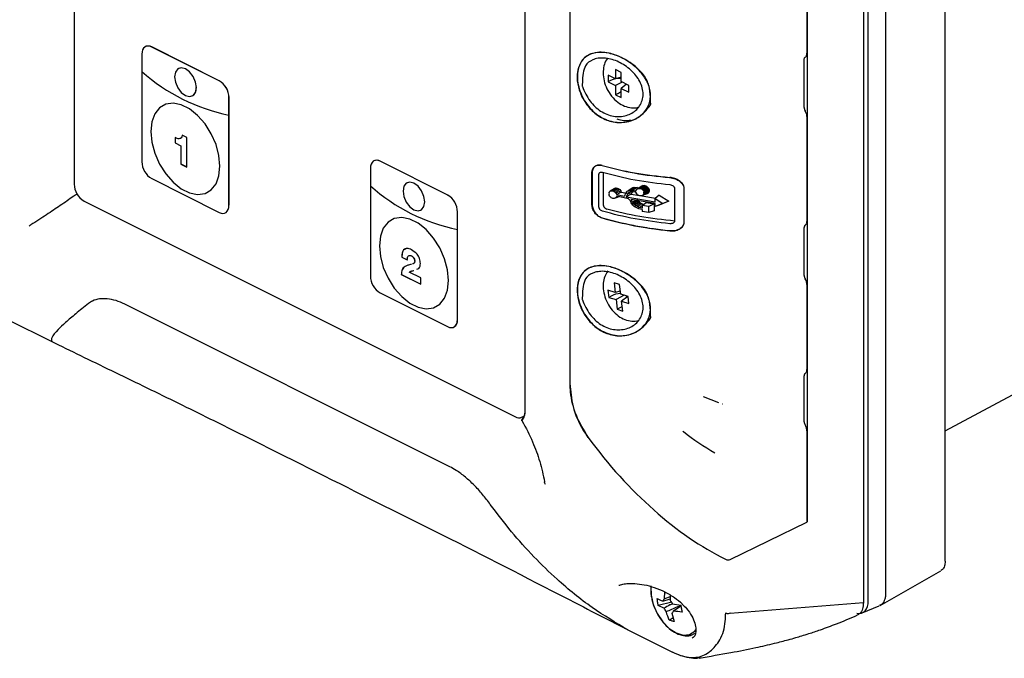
# Model space of a CAD drawing. Header units: millimetres. Extents: x 0 to 1680, y 0 to 1188.
# Tile 31 of 40: x 995 to 1123, y 669 to 752. Entities that reach past the tile are written whole.
import ezdxf

# ---------------------------------------------------------------- set-up
doc = ezdxf.new("R2010")
doc.units = ezdxf.units.MM
doc.header["$LTSCALE"] = 4

msp = doc.modelspace()

# ---------------------------------------------------------------- linework, layer by layer
at = {"color": 7, "linetype": 'Continuous', "lineweight": 25}
for p, q in [((1115.77, 681.29), (1115.77, 801.3)), ((1108.02, 797.07), (1108.02, 677.06)), ((1105.15, 795.44), (1105.15, 675.91)), ((1105.78, 676.15), (1105.78, 795.92)), ((1002.56, 783.71), (1002.56, 730.27)), ((1097.83, 778.15), (1097.83, 686.38)), ((1061.13, 769.49), (1061.13, 700.68)), ((1097.8, 758.29), (1097.8, 747.28)), ((1066.99, 757.12), (1066.99, 704.38)), ((1011.83, 748.15), (1011.82, 748.15)), ((1021.4, 743.71), (1012.63, 748.1)), ((1021.4, 743.71), (1012.63, 748.09)), ((1011.36, 747.17), (1011.36, 744.9)), ((1069.2, 746.92), (1069.2, 746.91)), ((1097.45, 740.22), (1097.45, 746.46)), ((1016.12, 745.31), (1016.12, 745.31)), ((1073.65, 744.79), (1072.93, 745.15)), ((1072.93, 745.15), (1072.93, 743.96)), ((1011.35, 744.9), (1011.35, 733.18)), ((1011.35, 744.9), (1011.36, 744.9)), ((1072.93, 743.96), (1071.96, 744.44)), ((1071.96, 744.44), (1071.96, 743.56)), ((1072.28, 743.73), (1071.96, 743.56)), ((1073.65, 744.16), (1072.93, 743.96)), ((1073.65, 743.6), (1073.65, 744.79)), ((1071.96, 743.56), (1072.93, 743.08)), ((1073.8, 743.52), (1072.93, 743.08)), ((1072.93, 743.08), (1072.93, 741.88)), ((1074.63, 743.11), (1073.65, 743.6)), ((1074.35, 743.25), (1073.65, 742.72)), ((1073.65, 742.72), (1074.63, 742.23)), ((1073.65, 741.52), (1073.65, 742.72)), ((1074.63, 742.23), (1074.63, 743.11)), ((1017.91, 741.73), (1017.91, 741.73)), ((1022.67, 739.25), (1022.67, 741.52)), ((1022.68, 727.53), (1022.68, 741.52)), ((1073.26, 742.05), (1072.93, 741.88)), ((1072.93, 741.88), (1073.65, 741.52)), ((1022.67, 727.53), (1022.67, 739.25)), ((1022.67, 739.25), (1022.67, 739.25)), ((1075.04, 738.55), (1075.7, 738.79)), ((1097.8, 739.05), (1097.8, 725.44)), ((1015.67, 736.33), (1015.67, 735.63)), ((1015.67, 736.32), (1015.67, 735.62)), ((1017.21, 736.32), (1016.59, 736.63)), ((1017.21, 732.5), (1017.21, 736.32)), ((1015.67, 735.63), (1016.43, 735.25)), ((1015.67, 735.63), (1015.67, 735.62)), ((1015.67, 735.62), (1016.42, 735.25)), ((1016.42, 735.25), (1016.42, 732.89)), ((1016.43, 735.25), (1016.42, 735.25)), ((1016.43, 735.25), (1016.43, 732.9)), ((1016.43, 732.9), (1016.42, 732.89)), ((1016.42, 732.89), (1017.21, 732.5)), ((1016.43, 732.9), (1017.21, 732.51)), ((1041.05, 732.32), (1041.05, 730.05)), ((1041.53, 733.3), (1041.52, 733.3)), ((1051.1, 728.86), (1042.33, 733.25)), ((1051.1, 728.86), (1042.33, 733.25)), ((1012.63, 730.99), (1021.4, 726.61)), ((1069.86, 727.57), (1069.86, 731.78)), ((1069.89, 731.79), (1069.89, 727.59)), ((1070.76, 727.31), (1070.76, 731.53)), ((1071.32, 731.79), (1071.32, 727.6)), ((1041.05, 730.05), (1041.05, 718.34)), ((1041.05, 730.05), (1041.05, 730.05)), ((1045.82, 730.46), (1045.82, 730.46)), ((1072.73, 729.68), (1072.21, 729.35)), ((1072.81, 729.72), (1072.29, 729.39)), ((1072.91, 729.75), (1072.37, 729.41)), ((1073.01, 729.76), (1072.47, 729.41)), ((1073.13, 729.74), (1072.57, 729.4)), ((1073.31, 729.67), (1072.72, 729.34)), ((1072.73, 729.68), (1072.81, 729.72)), ((1072.81, 729.72), (1072.91, 729.75)), ((1072.91, 729.75), (1073.01, 729.76)), ((1073.01, 729.76), (1073.13, 729.74)), ((1073.13, 729.74), (1073.31, 729.67)), ((1073.31, 729.67), (1073.46, 729.56)), ((1075.1, 729.77), (1074.56, 729.42)), ((1075.26, 729.82), (1074.71, 729.47)), ((1075.47, 729.84), (1074.91, 729.49)), ((1075.1, 729.77), (1075.26, 729.82)), ((1075.76, 729.83), (1075.18, 729.47)), ((1075.26, 729.82), (1075.47, 729.84)), ((1075.47, 729.84), (1075.76, 729.83)), ((1075.58, 729.42), (1075.68, 729.59)), ((1075.68, 729.59), (1075.79, 729.68)), ((1075.76, 729.83), (1076.12, 729.78)), ((1076.33, 730.03), (1075.79, 729.68)), ((1075.79, 729.68), (1075.93, 729.72)), ((1076.5, 730.08), (1075.93, 729.72)), ((1075.93, 729.72), (1076.1, 729.72)), ((1076.7, 730.08), (1076.1, 729.72)), ((1076.1, 729.72), (1076.2, 729.69)), ((1076.82, 730.05), (1076.2, 729.69)), ((1076.2, 729.69), (1076.3, 729.65)), ((1076.93, 730), (1076.3, 729.65)), ((1076.3, 729.65), (1076.39, 729.59)), ((1076.33, 730.03), (1076.5, 730.08)), ((1077.04, 729.93), (1076.39, 729.59)), ((1076.39, 729.59), (1076.47, 729.52)), ((1077.13, 729.85), (1076.47, 729.52)), ((1076.5, 730.08), (1076.7, 730.08)), ((1077.2, 729.76), (1076.53, 729.44)), ((1077.26, 729.66), (1076.58, 729.35)), ((1076.7, 730.08), (1076.82, 730.05)), ((1076.82, 730.05), (1076.93, 730)), ((1076.93, 730), (1077.04, 729.93)), ((1077.04, 729.93), (1077.13, 729.85)), ((1077.13, 729.85), (1077.2, 729.76)), ((1077.2, 729.76), (1077.26, 729.66)), ((1077.26, 729.66), (1077.29, 729.55)), ((1080.6, 729.72), (1080.6, 725.52)), ((1081.81, 729.7), (1081.81, 725.33)), ((1002.95, 728.96), (1002.6, 728.78)), ((1072.08, 729.13), (1072.07, 729.03)), ((1072.07, 729.03), (1072.08, 728.93)), ((1072.08, 729.13), (1072.11, 729.22)), ((1072.11, 728.83), (1072.08, 728.93)), ((1072.11, 729.22), (1072.15, 729.29)), ((1072.15, 728.73), (1072.11, 728.83)), ((1072.15, 729.29), (1072.21, 729.35)), ((1072.21, 728.64), (1072.15, 728.73)), ((1072.21, 729.35), (1072.29, 729.39)), ((1072.29, 728.56), (1072.21, 728.64)), ((1072.29, 729.39), (1072.37, 729.41)), ((1072.37, 728.5), (1072.29, 728.56)), ((1072.37, 729.41), (1072.47, 729.41)), ((1072.47, 728.45), (1072.37, 728.5)), ((1072.47, 729.41), (1072.57, 729.4)), ((1072.57, 728.41), (1072.47, 728.45)), ((1072.57, 729.4), (1072.72, 729.34)), ((1072.73, 728.4), (1072.57, 728.41)), ((1072.72, 729.34), (1072.86, 729.24)), ((1072.88, 728.44), (1072.73, 728.4)), ((1073.46, 729.56), (1072.86, 729.24)), ((1072.86, 729.24), (1072.97, 729.11)), ((1073.48, 728.66), (1072.88, 728.44)), ((1072.99, 728.52), (1072.88, 728.44)), ((1073.59, 729.41), (1072.97, 729.11)), ((1072.97, 729.11), (1073.07, 728.92)), ((1073.08, 728.69), (1072.99, 728.52)), ((1073.3, 728.64), (1072.99, 728.52)), ((1073.67, 729.25), (1073.07, 728.92)), ((1073.07, 728.92), (1074.06, 728.69)), ((1074.62, 728.35), (1073.08, 728.69)), ((1073.46, 729.56), (1073.59, 729.41)), ((1073.59, 729.41), (1073.67, 729.25)), ((1073.67, 729.25), (1074.38, 729.09)), ((1074.06, 728.69), (1074.17, 728.86)), ((1074.17, 728.86), (1074.23, 729)), ((1074.23, 729), (1074.3, 729.14)), ((1074.97, 728.96), (1074.29, 728.64)), ((1074.42, 728.89), (1074.29, 728.64)), ((1074.29, 728.64), (1078.07, 727.98)), ((1074.3, 729.14), (1074.37, 729.26)), ((1074.37, 729.26), (1074.45, 729.35)), ((1074.47, 728.99), (1074.42, 728.89)), ((1074.45, 729.35), (1074.56, 729.42)), ((1074.81, 729.12), (1074.47, 728.99)), ((1074.52, 729.08), (1074.47, 728.99)), ((1075.16, 729.33), (1074.52, 729.08)), ((1074.6, 729.16), (1074.52, 729.08)), ((1074.56, 729.42), (1074.71, 729.47)), ((1074.88, 729.27), (1074.6, 729.16)), ((1074.7, 729.23), (1074.6, 729.16)), ((1074.71, 728.28), (1074.62, 728.35)), ((1074.84, 729.27), (1074.7, 729.23)), ((1074.71, 729.47), (1074.91, 729.49)), ((1075.02, 729.28), (1074.84, 729.27)), ((1074.91, 729.49), (1075.18, 729.47)), ((1075.06, 729.14), (1074.97, 728.96)), ((1074.97, 728.96), (1076.03, 728.79)), ((1075.25, 729.27), (1075.02, 729.28)), ((1075.11, 729.24), (1075.06, 729.14)), ((1075.18, 729.47), (1075.58, 729.42)), ((1075.58, 729.22), (1075.25, 729.27)), ((1075.68, 729.02), (1075.58, 729.22)), ((1075.79, 728.89), (1075.68, 729.02)), ((1075.94, 728.8), (1075.79, 728.89)), ((1076.1, 728.75), (1075.94, 728.8)), ((1076.2, 728.74), (1076.1, 728.75)), ((1076.3, 728.75), (1076.2, 728.74)), ((1076.39, 728.78), (1076.3, 728.75)), ((1076.35, 728.74), (1078.13, 728.45)), ((1077.04, 729.02), (1076.39, 728.78)), ((1076.47, 728.83), (1076.39, 728.78)), ((1076.47, 729.52), (1076.53, 729.44)), ((1077.13, 729.07), (1076.47, 728.83)), ((1076.53, 728.89), (1076.47, 728.83)), ((1076.53, 729.44), (1076.58, 729.35)), ((1077.2, 729.14), (1076.53, 728.89)), ((1076.58, 728.96), (1076.53, 728.89)), ((1076.58, 729.35), (1076.61, 729.25)), ((1077.26, 729.23), (1076.58, 728.96)), ((1076.61, 729.05), (1076.58, 728.96)), ((1076.61, 729.25), (1077.29, 729.55)), ((1077.29, 729.32), (1076.61, 729.05)), ((1076.62, 729.15), (1076.61, 729.25)), ((1076.61, 729.05), (1076.62, 729.15)), ((1076.62, 729.15), (1077.31, 729.43)), ((1077.13, 729.07), (1077.04, 729.02)), ((1077.2, 729.14), (1077.13, 729.07)), ((1077.26, 729.23), (1077.2, 729.14)), ((1077.29, 729.32), (1077.26, 729.23)), ((1077.29, 729.55), (1077.31, 729.43)), ((1077.31, 729.43), (1077.29, 729.32)), ((1078.6, 728.83), (1078.06, 728.39)), ((1078.07, 727.98), (1078.06, 728.39)), ((1078.06, 728.39), (1079.05, 727.77)), ((1078.6, 728.83), (1079.85, 728.07)), ((1003.83, 728.08), (1059.9, 700.04)), ((1074.78, 728.19), (1074.71, 728.28)), ((1074.84, 728.1), (1074.78, 728.19)), ((1074.89, 728), (1074.84, 728.1)), ((1074.97, 727.85), (1074.89, 728)), ((1078.07, 727.77), (1074.95, 728.28)), ((1075.07, 728.05), (1074.95, 728.28)), ((1075.05, 727.71), (1074.97, 727.85)), ((1075.16, 727.56), (1075.05, 727.71)), ((1075.12, 727.94), (1075.07, 728.05)), ((1075.78, 728.25), (1075.12, 727.94)), ((1075.2, 727.82), (1075.12, 727.94)), ((1075.29, 727.42), (1075.16, 727.56)), ((1075.85, 728.13), (1075.2, 727.82)), ((1075.29, 727.69), (1075.2, 727.82)), ((1075.93, 728.01), (1075.29, 727.69)), ((1075.41, 727.57), (1075.29, 727.69)), ((1075.46, 727.29), (1075.29, 727.42)), ((1076.04, 727.9), (1075.41, 727.57)), ((1075.56, 727.45), (1075.41, 727.57)), ((1075.67, 727.18), (1075.46, 727.29)), ((1076.19, 727.79), (1075.56, 727.45)), ((1075.76, 727.35), (1075.56, 727.45)), ((1075.95, 727.07), (1075.67, 727.18)), ((1076.37, 727.7), (1075.76, 727.35)), ((1075.99, 727.26), (1075.76, 727.35)), ((1075.85, 728.13), (1075.93, 728.01)), ((1075.93, 728.01), (1076.04, 727.9)), ((1076.37, 726.97), (1075.95, 727.07)), ((1076.37, 727.47), (1075.99, 727.26)), ((1076.37, 727.17), (1075.99, 727.26)), ((1076.04, 727.9), (1076.19, 727.79)), ((1076.19, 727.79), (1076.37, 727.7)), ((1076.37, 727.5), (1076.89, 727.87)), ((1076.37, 727.7), (1076.6, 727.61)), ((1076.37, 727.5), (1076.37, 727.17)), ((1077.23, 727.36), (1076.37, 727.5)), ((1076.89, 727.87), (1077.93, 727.72)), ((1077.93, 727.72), (1077.23, 727.36)), ((1077.23, 726.57), (1077.23, 727.36)), ((1077.93, 727.72), (1077.93, 726.79)), ((1079.05, 727.77), (1078.07, 727.37)), ((1078.07, 727.37), (1078.07, 727.77)), ((1078.61, 727.56), (1078.07, 727.37)), ((1079.85, 728.07), (1078.61, 727.56)), ((1079.85, 728.07), (1079.05, 727.77)), ((1022.2, 726.55), (1022.21, 726.56)), ((1047.6, 726.88), (1047.61, 726.88)), ((1052.37, 712.68), (1052.37, 726.67)), ((1052.37, 724.4), (1052.37, 726.67)), ((1076.37, 726.97), (1076.37, 726.7)), ((1077.23, 726.57), (1076.37, 726.7)), ((1077.93, 726.79), (1077.23, 726.57)), ((1115.77, 698.22), (1169.64, 726.98)), ((1097.45, 718.39), (1097.45, 724.62)), ((1052.37, 724.4), (1052.37, 724.4)), ((1052.37, 712.68), (1052.37, 724.4)), ((1045.15, 720.8), (1045.85, 720.45)), ((1045.15, 720.8), (1045.86, 720.45)), ((1045.15, 720.8), (1045.15, 720.8)), ((1046.4, 720.95), (1046.39, 720.95)), ((1045.56, 719.59), (1045.55, 719.59)), ((1046.82, 720.27), (1046.81, 720.26)), ((1045.07, 718.55), (1047.59, 717.29)), ((1045.08, 718.55), (1045.07, 718.55)), ((1045.08, 718.55), (1047.59, 717.29)), ((1047.59, 718.09), (1046.09, 718.84)), ((1047.59, 717.29), (1047.59, 718.09)), ((1069.2, 719.21), (1069.2, 719.2)), ((1073.44, 717.24), (1072.73, 717.45)), ((1072.73, 717.45), (1072.88, 716.19)), ((1073.59, 715.98), (1073.44, 717.24)), ((1097.8, 717.22), (1097.8, 706.2)), ((1042.33, 716.14), (1051.09, 711.76)), ((1072.88, 716.19), (1071.92, 716.49)), ((1071.92, 716.49), (1072.03, 715.56)), ((1072.35, 715.74), (1072.03, 715.56)), ((1072.03, 715.56), (1073, 715.27)), ((1073.54, 716.39), (1072.88, 716.19)), ((1074.03, 715.84), (1073, 715.27)), ((1074.55, 715.69), (1073.59, 715.98)), ((1074.54, 715.69), (1073.7, 715.05)), ((1074.67, 714.76), (1074.55, 715.69)), ((1051.36, 693.56), (1009.14, 714.67)), ((1073, 715.27), (1073.15, 714.01)), ((1073.7, 715.05), (1074.67, 714.76)), ((1073.86, 713.79), (1073.7, 715.05)), ((1073.47, 714.19), (1073.15, 714.01)), ((1073.15, 714.01), (1073.86, 713.79)), ((993.89, 712.7), (999.63, 709.83)), ((1051.9, 711.71), (1051.91, 711.71)), ((1075.04, 710.84), (1075.7, 711.08)), ((999.63, 709.83), (999.63, 709.83)), ((1097.45, 699.41), (1097.45, 705.38)), ((1086.36, 701.85), (1084.36, 702.65)), ((1086.87, 701.7), (1086.83, 701.7)), ((1060.71, 699.99), (1061.03, 700.15)), ((1097.57, 698.98), (1097.6, 698.93)), ((1097.8, 698.23), (1097.8, 686.36)), ((1087.81, 681.5), (1097.8, 686.36)), ((1097.83, 686.38), (1097.8, 686.43)), ((1097.8, 686.36), (1097.83, 686.38)), ((1107.33, 675.55), (1115.21, 680.04)), ((1079.3, 676.39), (1079.32, 677.3)), ((1080.22, 675.95), (1078.48, 675.53)), ((1079.07, 676.11), (1080.01, 676.4)), ((1080.01, 676.67), (1079.3, 676.39)), ((1087.84, 674.52), (1105.15, 675.91)), ((1079.2, 675.18), (1078.48, 675.53)), ((1080.23, 674.54), (1080.56, 673.45)), ((1080.34, 675.75), (1081.41, 675.58)), ((1080.46, 674.82), (1081.42, 675.5)), ((1104.97, 674.57), (1107.2, 675.48)), ((1079.9, 673.61), (1080.4, 673.99)), ((1087.84, 674.52), (1087.83, 674.52)), ((1074.51, 672.39), (1074.5, 672.39)), ((1074.52, 672.39), (1080.32, 669.49)), ((1083.11, 671.83), (1083.31, 671.93))]:
    msp.add_line(p, q, dxfattribs=at)
at = {"color": 7, "linetype": 'Continuous', "lineweight": 25, "flags": 128}
for points in [[(1012.63, 748.09), (1012.38, 748.19), (1012.14, 748.22), (1011.92, 748.19), (1011.73, 748.09), (1011.57, 747.93), (1011.45, 747.72), (1011.38, 747.46), (1011.36, 747.17)], [(1018.43, 742.81), (1018.32, 743.53), (1018.01, 744.24), (1017.55, 744.85), (1017.01, 745.25), (1016.47, 745.39), (1016.01, 745.24), (1015.71, 744.84), (1015.6, 744.23), (1015.71, 743.51), (1016.01, 742.8), (1016.47, 742.19), (1017.01, 741.79), (1017.55, 741.65), (1018.01, 741.8), (1018.32, 742.2), (1018.43, 742.81)], [(1018.43, 742.81), (1018.32, 743.53), (1018.01, 744.25), (1017.55, 744.85), (1017.01, 745.25), (1016.47, 745.39), (1016.12, 745.31)], [(1021.5, 732.61), (1021.37, 734), (1020.99, 735.43), (1020.37, 736.83), (1019.56, 738.11), (1018.6, 739.21), (1017.55, 740.05), (1016.47, 740.59), (1015.42, 740.8), (1014.46, 740.66), (1013.65, 740.19), (1013.04, 739.4), (1012.65, 738.36), (1012.52, 737.1), (1012.65, 735.72), (1013.04, 734.29), (1013.65, 732.89), (1014.46, 731.61), (1015.42, 730.51), (1016.47, 729.67), (1017.55, 729.13), (1018.6, 728.92), (1019.56, 729.06), (1020.37, 729.53), (1020.99, 730.32), (1021.37, 731.36), (1021.5, 732.61)], [(1042.33, 733.25), (1042.08, 733.34), (1041.84, 733.37), (1041.62, 733.34), (1041.43, 733.24), (1041.27, 733.08), (1041.15, 732.87), (1041.08, 732.61), (1041.05, 732.32)], [(1048.12, 727.96), (1048.02, 728.68), (1047.71, 729.4), (1047.25, 730), (1046.71, 730.4), (1046.17, 730.54), (1045.71, 730.4), (1045.4, 729.99), (1045.3, 729.38), (1045.4, 728.66), (1045.71, 727.95), (1046.17, 727.34), (1046.71, 726.94), (1047.25, 726.8), (1047.71, 726.95), (1048.02, 727.35), (1048.12, 727.96)], [(1047.61, 726.88), (1047.71, 726.95), (1048.02, 727.36), (1048.13, 727.96), (1048.02, 728.68), (1047.71, 729.4), (1047.25, 730), (1046.71, 730.4), (1046.17, 730.54), (1045.82, 730.46)], [(1021.4, 726.61), (1021.64, 726.51), (1021.88, 726.48), (1022.1, 726.51), (1022.3, 726.61), (1022.45, 726.77), (1022.57, 726.98), (1022.64, 727.24), (1022.67, 727.53)], [(1042.22, 722.26), (1042.35, 720.87), (1042.73, 719.44), (1043.35, 718.04), (1044.16, 716.76), (1045.12, 715.66), (1046.17, 714.82), (1047.25, 714.28), (1048.3, 714.07), (1049.26, 714.21), (1050.07, 714.68), (1050.69, 715.47), (1051.07, 716.51), (1051.2, 717.77), (1051.07, 719.15), (1050.69, 720.58), (1050.07, 721.98), (1049.26, 723.26), (1048.3, 724.36), (1047.25, 725.2), (1046.17, 725.74), (1045.12, 725.95), (1044.16, 725.81), (1043.35, 725.34), (1042.73, 724.55), (1042.35, 723.51), (1042.22, 722.26)], [(1051.09, 711.76), (1051.34, 711.66), (1051.58, 711.63), (1051.8, 711.67), (1051.99, 711.76), (1052.15, 711.92), (1052.27, 712.13), (1052.34, 712.39), (1052.37, 712.68)], [(1077.53, 678.07), (1077.53, 678.01), (1077.55, 676.88)], [(1077.55, 676.88), (1077.83, 675.67), (1078.34, 674.48), (1079.05, 673.41), (1079.89, 672.55), (1080.8, 671.96), (1081.71, 671.69), (1082.53, 671.77), (1083.21, 672.19), (1083.38, 672.38)]]:
    msp.add_lwpolyline(points, dxfattribs=at)
at = {"color": 7, "linetype": 'Continuous', "lineweight": 25}
for centre, radius, start, end in [((1012.18, 747.34), 0.881, 59.1142, 113.618), ((1027.41, 762.88), 24.1, 228.2215, 258.6484), ((1027.41, 762.88), 24.1, 228.2215, 258.6484), ((1020.07, 741.47), 2.61, 0.9678, 59.2421), ((1020.06, 741.47), 2.61, 0.9678, 59.2421), ((1017.35, 742.66), 1.08, 300.7142, 7.9567), ((1013.96, 733.23), 2.61, 180.9678, 239.2421), ((1041.88, 732.49), 0.881, 59.1142, 113.618), ((1005.16, 730.32), 2.61, 180.9678, 239.2421), ((1057.11, 748.03), 24.1, 228.2215, 258.6484), ((1057.11, 748.03), 24.1, 228.2215, 258.6484), ((1049.77, 726.62), 2.61, 0.9678, 59.2421), ((1049.76, 726.62), 2.61, 0.9678, 59.2421), ((1021.68, 727.41), 1, 301.7603, 6.9106), ((1043.66, 718.38), 2.61, 180.9678, 239.2421), ((1051.38, 712.56), 1, 301.7603, 6.9106), ((1060.36, 700.8), 0.881, 239.1142, 293.618), ((1079.53, 675.98), 0.471, 118.2435, 163.5327), ((1078.93, 675.06), 1.56, 26.1035, 46.2671), ((1080.6, 675.87), 1.56, 206.1035, 226.2671), ((1080.01, 674.95), 0.471, 298.2435, 343.5327)]:
    msp.add_arc(centre, radius, start, end, dxfattribs=at)
for centre, major_axis, ratio, start_param, end_param in [((1073.24, 743.12), (1.52, 0.14), 0.560963, 1.243821, 2.198693), ((1073.13, 743.31), (0.81, 1.29), 0.673319, 4.977935, 5.103353), ((1073.13, 743.31), (0.81, 1.29), 0.673319, 3.995944, 4.343035), ((1073.3, 715.34), (1.49, 0.32), 0.457946, 1.2842, 2.154648), ((1073.17, 715.51), (0.58, 1.41), 0.745338, 5.029463, 5.162289), ((1073.17, 715.51), (0.58, 1.41), 0.745338, 3.891137, 4.175053), ((1085.12, 714.69), (-20.01, 34), 0.576129, 1.747738, 2.420235), ((1087.13, 682.73), (-0.71, 1.21), 0.576129, 2.420235, 3.096203), ((1103.76, 677.16), (-1.28, 2.55), 0.611232, 2.715901, 4.026301)]:
    msp.add_ellipse(centre, major_axis=major_axis, ratio=ratio, start_param=start_param, end_param=end_param, dxfattribs=at)
for points, knots in [([(1068.01, 745.09), (1068.15, 745.5), (1068.41, 746.33), (1069.35, 747.11), (1070.59, 747.46), (1072.09, 747.34), (1073.72, 746.76), (1075.32, 745.75), (1076.65, 744.38), (1077.42, 742.83), (1077.52, 741.35), (1077.08, 740.1), (1076.2, 739.1), (1074.9, 738.4), (1073.28, 738.18), (1071.56, 738.58), (1070.02, 739.56), (1068.86, 740.94), (1068.14, 742.5), (1067.86, 743.95), (1067.97, 744.75), (1068.01, 745.09)], [0, 0, 0, 0, 0.051052, 0.102658, 0.154407, 0.20685, 0.261376, 0.319046, 0.378564, 0.435155, 0.484938, 0.530693, 0.57801, 0.630505, 0.688362, 0.747756, 0.804632, 0.858328, 0.910374, 0.962034, 1, 1, 1, 1]), ([(1077.48, 740.94), (1077.48, 740.86), (1077.48, 740.76), (1077.5, 740.65), (1077.49, 740.63), (1077.49, 740.63), (1077.49, 740.62), (1077.48, 740.61), (1077.24, 740.25), (1076.57, 739.42), (1075.17, 738.43), (1073.47, 738.21), (1072.1, 738.48), (1071.1, 738.91), (1070.17, 739.55), (1069.37, 740.37), (1068.72, 741.34), (1068.26, 742.38), (1067.99, 743.45), (1067.93, 744.47), (1068.08, 745.4), (1068.44, 746.19), (1068.98, 746.81), (1069.7, 747.22), (1070.57, 747.42), (1071.53, 747.41), (1072.55, 747.2), (1073.93, 746.68), (1075.48, 745.67), (1076.66, 744.44), (1077.17, 743.43), (1077.4, 742.45), (1077.46, 741.61), (1077.48, 741.02), (1077.48, 740.94)], [0, 0, 0, 0, 0.008028, 0.010881, 0.010896, 0.010926, 0.011031, 0.01142, 0.012924, 0.058434, 0.127325, 0.197188, 0.232393, 0.267288, 0.302295, 0.337418, 0.372717, 0.407846, 0.442863, 0.477811, 0.512812, 0.547908, 0.583159, 0.618164, 0.653276, 0.688433, 0.723276, 0.758691, 0.82858, 0.888957, 0.912673, 0.937445, 0.991161, 1, 1, 1, 1]), ([(1068.7, 744.7), (1068.78, 745.04), (1068.97, 745.82), (1069.77, 746.38), (1070.63, 746.65), (1071.42, 746.68), (1072.26, 746.55), (1073.12, 746.26), (1073.96, 745.82), (1074.74, 745.26), (1075.44, 744.59), (1075.99, 743.82), (1076.37, 743), (1076.54, 742.16), (1076.47, 741.34), (1076.18, 740.59), (1075.7, 739.96), (1075.07, 739.48), (1074.32, 739.17), (1073.5, 739.03), (1072.65, 739.08), (1071.79, 739.32), (1070.97, 739.74), (1070.23, 740.32), (1069.33, 741.35), (1068.86, 742.31), (1068.61, 742.98), (1068.6, 742.99), (1068.6, 743), (1068.6, 743), (1068.6, 743), (1068.6, 743.01), (1068.6, 743.03), (1068.6, 743.18), (1068.61, 743.75), (1068.66, 744.29), (1068.7, 744.7)], [0, 0, 0, 0, 0.048298, 0.108588, 0.143583, 0.1787, 0.213604, 0.248894, 0.283912, 0.319015, 0.354584, 0.38954, 0.424497, 0.459335, 0.494284, 0.529281, 0.56447, 0.599704, 0.634833, 0.669929, 0.705069, 0.74029, 0.775412, 0.810417, 0.845382, 0.924431, 0.925922, 0.926313, 0.92642, 0.926452, 0.926468, 0.926551, 0.927269, 0.929319, 0.946181, 1, 1, 1, 1]), ([(1071.9, 746.66), (1071.84, 746.59), (1071.6, 746.29), (1071.39, 745.62), (1071.27, 744.7), (1071.4, 743.69), (1071.77, 742.65), (1072.39, 741.67), (1073.17, 740.9), (1074.06, 740.38), (1074.97, 740.18), (1075.62, 740.15), (1075.9, 740.27), (1075.92, 740.28)], [0, 0, 0, 0, 0.030471, 0.125566, 0.225295, 0.333185, 0.447758, 0.565646, 0.688903, 0.79682, 0.89775, 0.995491, 1, 1, 1, 1]), ([(1097.45, 746.46), (1097.45, 746.52), (1097.46, 746.61), (1097.52, 746.71), (1097.56, 746.75), (1097.58, 746.77)], [0, 0, 0, 0, 0.452418, 0.714567, 1, 1, 1, 1]), ([(1097.58, 746.77), (1097.62, 746.8), (1097.69, 746.86), (1097.78, 747.02), (1097.79, 747.18), (1097.8, 747.28)], [0, 0, 0, 0, 0.285433, 0.547582, 1, 1, 1, 1]), ([(1097.45, 740.22), (1097.45, 740.19), (1097.45, 740.11), (1097.48, 740), (1097.52, 739.88), (1097.56, 739.81), (1097.58, 739.78)], [0, 0, 0, 0, 0.250725, 0.499996, 0.750724, 1, 1, 1, 1]), ([(1073.11, 738.75), (1073.42, 738.67), (1074.04, 738.5), (1074.62, 738.57), (1074.91, 738.6)], [0, 0, 0, 0, 0.499192, 1, 1, 1, 1]), ([(1097.8, 739.05), (1097.8, 739.11), (1097.79, 739.22), (1097.75, 739.41), (1097.68, 739.6), (1097.61, 739.72), (1097.58, 739.78)], [0, 0, 0, 0, 0.241351, 0.488462, 0.741341, 1, 1, 1, 1]), ([(1016.59, 736.63), (1016.57, 736.5), (1016.52, 736.24), (1016.15, 736.12), (1015.85, 736.24), (1015.67, 736.32)], [0, 0, 0, 0, 0.280056, 0.559029, 1, 1, 1, 1]), ([(1016.6, 736.64), (1016.58, 736.5), (1016.54, 736.26), (1016.35, 736.22), (1016.27, 736.2)], [0, 0, 0, 0, 0.5635123, 1, 1, 1, 1]), ([(1069.86, 731.78), (1069.88, 731.92), (1069.91, 732.2), (1070.12, 732.51), (1070.44, 732.71), (1070.81, 732.76), (1071.07, 732.71), (1071.17, 732.68)], [0, 0, 0, 0, 0.209374, 0.418697, 0.62934, 0.844233, 1, 1, 1, 1]), ([(1071.2, 732.7), (1071.03, 732.73), (1070.69, 732.79), (1070.25, 732.63), (1070.01, 732.35), (1069.91, 732.05), (1069.9, 731.88), (1069.89, 731.79)], [0, 0, 0, 0, 0.249518, 0.498961, 0.748415, 0.874485, 1, 1, 1, 1]), ([(1071.17, 732.68), (1072.55, 732.33), (1075.33, 731.62), (1078.39, 731.29), (1079.94, 731.12)], [0, 0, 0, 0, 0.4929356, 1, 1, 1, 1]), ([(1071.2, 732.7), (1072.58, 732.35), (1075.37, 731.64), (1078.43, 731.31), (1079.97, 731.14)], [0, 0, 0, 0, 0.493556, 1, 1, 1, 1]), ([(1070.76, 731.53), (1070.77, 731.56), (1070.77, 731.61), (1070.8, 731.69), (1070.84, 731.75), (1070.91, 731.81), (1071.04, 731.86), (1071.15, 731.84), (1071.21, 731.83)], [0, 0, 0, 0, 0.125871, 0.250266, 0.375264, 0.500755, 0.750102, 1, 1, 1, 1]), ([(1079.94, 731.12), (1080.2, 731.08), (1080.7, 731), (1081.3, 730.65), (1081.67, 730.24), (1081.8, 729.92), (1081.81, 729.74), (1081.81, 729.7)], [0, 0, 0, 0, 0.2909226, 0.57696, 0.7610724, 0.9464217, 1, 1, 1, 1]), ([(1081.84, 729.71), (1081.83, 729.81), (1081.81, 730), (1081.67, 730.27), (1081.47, 730.52), (1081.13, 730.79), (1080.63, 731.04), (1080.19, 731.11), (1079.97, 731.14)], [0, 0, 0, 0, 0.123205, 0.25004, 0.37223, 0.500613, 0.750119, 1, 1, 1, 1]), ([(1080, 730.21), (1080.07, 730.2), (1080.21, 730.17), (1080.38, 730.08), (1080.48, 729.99), (1080.55, 729.9), (1080.59, 729.81), (1080.6, 729.75), (1080.6, 729.72)], [0, 0, 0, 0, 0.24936, 0.498403, 0.626025, 0.749007, 0.875186, 1, 1, 1, 1]), ([(1002.44, 728.69), (1002.43, 728.68), (1002.17, 728.49), (1001.63, 728.1), (1000.5, 727.33), (998.98, 726.3), (997.62, 725.42), (996.93, 724.98)], [0, 0, 0, 0, 0.0049448, 0.1802296, 0.3564768, 0.6751586, 1, 1, 1, 1]), ([(1002.6, 728.78), (1002.59, 728.78), (1002.57, 728.77), (1002.53, 728.74), (1002.49, 728.72), (1002.46, 728.7), (1002.45, 728.69), (1002.44, 728.69), (1002.44, 728.69)], [0, 0, 0, 0, 0.210256, 0.420424, 0.633079, 0.850975, 0.983106, 1, 1, 1, 1]), ([(1071.17, 725.87), (1071.02, 725.93), (1070.72, 726.05), (1070.32, 726.41), (1070.02, 726.84), (1069.88, 727.25), (1069.87, 727.49), (1069.86, 727.57)], [0, 0, 0, 0, 0.222341, 0.444846, 0.662915, 0.876645, 1, 1, 1, 1]), ([(1069.89, 727.59), (1069.9, 727.5), (1069.91, 727.33), (1070.01, 726.96), (1070.25, 726.53), (1070.69, 726.09), (1071.03, 725.95), (1071.2, 725.88)], [0, 0, 0, 0, 0.125337, 0.250615, 0.500117, 0.749725, 1, 1, 1, 1]), ([(1071.21, 726.75), (1071.15, 726.77), (1071.04, 726.82), (1070.91, 726.94), (1070.84, 727.05), (1070.8, 727.13), (1070.77, 727.23), (1070.77, 727.28), (1070.76, 727.31)], [0, 0, 0, 0, 0.24924, 0.498356, 0.624147, 0.748734, 0.873904, 1, 1, 1, 1]), ([(1071.32, 727.6), (1071.33, 727.57), (1071.33, 727.51), (1071.36, 727.42), (1071.4, 727.33), (1071.47, 727.22), (1071.6, 727.1), (1071.71, 727.06), (1071.77, 727.04)], [0, 0, 0, 0, 0.125861, 0.250264, 0.375236, 0.500756, 0.750108, 1, 1, 1, 1]), ([(1079.94, 724.19), (1079.15, 724.28), (1077.57, 724.47), (1074.6, 724.98), (1072.49, 725.49), (1071.18, 725.87), (1071.17, 725.87)], [0, 0, 0, 0, 0.258988, 0.517976, 0.997115, 1, 1, 1, 1]), ([(1071.2, 725.88), (1072.58, 725.52), (1075.37, 724.78), (1078.43, 724.4), (1079.97, 724.21)], [0, 0, 0, 0, 0.493556, 1, 1, 1, 1]), ([(996.69, 724.82), (996.72, 724.84), (996.78, 724.89), (996.87, 724.94), (996.92, 724.98), (996.93, 724.98)], [0, 0, 0, 0, 0.449994, 0.913045, 1, 1, 1, 1]), ([(1081.81, 725.33), (1081.79, 725.21), (1081.76, 724.97), (1081.52, 724.63), (1081.1, 724.34), (1080.54, 724.17), (1080.13, 724.19), (1079.94, 724.19)], [0, 0, 0, 0, 0.159122, 0.317699, 0.526469, 0.785824, 1, 1, 1, 1]), ([(1079.97, 724.21), (1080.19, 724.2), (1080.63, 724.19), (1081.13, 724.37), (1081.47, 724.59), (1081.67, 724.8), (1081.81, 725.06), (1081.83, 725.25), (1081.84, 725.35)], [0, 0, 0, 0, 0.249534, 0.498551, 0.626886, 0.749078, 0.87431, 1, 1, 1, 1]), ([(1080.6, 725.52), (1080.6, 725.49), (1080.59, 725.42), (1080.55, 725.34), (1080.48, 725.27), (1080.38, 725.19), (1080.21, 725.13), (1080.07, 725.13), (1080, 725.13)], [0, 0, 0, 0, 0.124385, 0.250273, 0.373197, 0.501122, 0.750716, 1, 1, 1, 1]), ([(1097.58, 724.94), (1097.56, 724.92), (1097.52, 724.89), (1097.48, 724.82), (1097.45, 724.73), (1097.45, 724.66), (1097.45, 724.62)], [0, 0, 0, 0, 0.250779, 0.500068, 0.750777, 1, 1, 1, 1]), ([(1097.58, 724.94), (1097.61, 724.96), (1097.68, 725.02), (1097.75, 725.14), (1097.79, 725.28), (1097.8, 725.39), (1097.8, 725.44)], [0, 0, 0, 0, 0.258659, 0.511538, 0.758649, 1, 1, 1, 1]), ([(1046.39, 721.75), (1046.2, 721.83), (1045.82, 721.98), (1045.37, 721.8), (1045.15, 721.35), (1045.15, 720.98), (1045.15, 720.8)], [0, 0, 0, 0, 0.280444, 0.559163, 0.779217, 1, 1, 1, 1]), ([(1045.68, 721.85), (1045.57, 721.82), (1045.34, 721.76), (1045.16, 721.34), (1045.16, 720.98), (1045.15, 720.8)], [0, 0, 0, 0, 0.289592, 0.644209, 1, 1, 1, 1]), ([(1045.85, 720.45), (1045.86, 720.55), (1045.87, 720.76), (1045.98, 721), (1046.18, 721.04), (1046.32, 720.98), (1046.39, 720.95)], [0, 0, 0, 0, 0.280861, 0.560294, 0.779336, 1, 1, 1, 1]), ([(1046.16, 721.01), (1046.17, 721.01), (1046.24, 721.03), (1046.33, 720.99), (1046.4, 720.95)], [0, 0, 0, 0, 0.176141, 1, 1, 1, 1]), ([(1047.56, 719.97), (1047.54, 720.18), (1047.5, 720.59), (1047.06, 721.33), (1046.64, 721.59), (1046.39, 721.75)], [0, 0, 0, 0, 0.280783, 0.560243, 1, 1, 1, 1]), ([(1046.39, 720.95), (1046.45, 720.91), (1046.57, 720.84), (1046.72, 720.65), (1046.8, 720.44), (1046.81, 720.32), (1046.81, 720.26)], [0, 0, 0, 0, 0.2804351, 0.5595073, 0.7793902, 1, 1, 1, 1]), ([(1046.4, 720.95), (1046.46, 720.92), (1046.58, 720.84), (1046.73, 720.66), (1046.81, 720.45), (1046.82, 720.33), (1046.82, 720.27)], [0, 0, 0, 0, 0.280435, 0.559507, 0.77939, 1, 1, 1, 1]), ([(1045.55, 719.59), (1045.4, 719.46), (1045.13, 719.22), (1045.09, 718.75), (1045.07, 718.55)], [0, 0, 0, 0, 0.559091, 1, 1, 1, 1]), ([(1045.56, 719.59), (1045.41, 719.46), (1045.14, 719.23), (1045.1, 718.76), (1045.08, 718.55)], [0, 0, 0, 0, 0.559091, 1, 1, 1, 1]), ([(1046.39, 719.84), (1046.23, 719.81), (1045.93, 719.76), (1045.67, 719.64), (1045.55, 719.59)], [0, 0, 0, 0, 0.560179, 1, 1, 1, 1]), ([(1046.81, 720.26), (1046.8, 720.19), (1046.78, 720.04), (1046.66, 719.94), (1046.57, 719.91), (1046.54, 719.9)], [0, 0, 0, 0, 0.380521, 0.763085, 1, 1, 1, 1]), ([(1046.82, 720.27), (1046.81, 720.19), (1046.79, 720.04), (1046.67, 719.95), (1046.58, 719.92), (1046.55, 719.9)], [0, 0, 0, 0, 0.380521, 0.763085, 1, 1, 1, 1]), ([(1047.07, 719.21), (1047.17, 719.24), (1047.37, 719.28), (1047.53, 719.59), (1047.55, 719.84), (1047.56, 719.97)], [0, 0, 0, 0, 0.351652, 0.6752577, 1, 1, 1, 1]), ([(1070.65, 719.67), (1071.11, 719.66), (1072.08, 719.64), (1073.7, 719.05), (1075.3, 718.06), (1076.64, 716.69), (1077.42, 715.13), (1077.52, 713.65), (1077.09, 712.4), (1076.21, 711.39), (1074.92, 710.69), (1073.3, 710.47), (1071.58, 710.86), (1070.04, 711.84), (1068.87, 713.21), (1068.14, 714.78), (1067.85, 716.38), (1068.03, 717.79), (1068.66, 718.87), (1069.56, 719.5), (1070.32, 719.62), (1070.65, 719.67)], [0, 0, 0, 0, 0.050983, 0.10551, 0.163144, 0.22266, 0.279316, 0.329169, 0.374944, 0.422211, 0.474645, 0.532455, 0.591854, 0.648773, 0.7025, 0.754559, 0.806218, 0.860897, 0.909969, 0.961585, 1, 1, 1, 1]), ([(1077.48, 713.22), (1077.48, 713.15), (1077.48, 713.05), (1077.5, 712.94), (1077.49, 712.91), (1077.49, 712.91), (1077.49, 712.91), (1077.48, 712.89), (1077.24, 712.53), (1076.57, 711.71), (1075.17, 710.71), (1073.47, 710.5), (1072.1, 710.77), (1071.1, 711.2), (1070.17, 711.84), (1069.37, 712.66), (1068.72, 713.63), (1068.26, 714.67), (1067.99, 715.73), (1067.93, 716.76), (1068.08, 717.68), (1068.44, 718.48), (1068.98, 719.1), (1069.7, 719.51), (1070.57, 719.7), (1071.53, 719.69), (1072.55, 719.49), (1073.93, 718.96), (1075.48, 717.96), (1076.66, 716.73), (1077.17, 715.72), (1077.4, 714.74), (1077.46, 713.9), (1077.48, 713.31), (1077.48, 713.22)], [0, 0, 0, 0, 0.008028, 0.010881, 0.010896, 0.010926, 0.011031, 0.01142, 0.012924, 0.058434, 0.127325, 0.197188, 0.232393, 0.267288, 0.302295, 0.337418, 0.372717, 0.407846, 0.442863, 0.477811, 0.512812, 0.547908, 0.583159, 0.618164, 0.653276, 0.688433, 0.723276, 0.758691, 0.82858, 0.888957, 0.912673, 0.937445, 0.991161, 1, 1, 1, 1]), ([(1046.2, 718.89), (1046.27, 718.92), (1046.42, 719), (1046.59, 719.04), (1046.68, 719.06)], [0, 0, 0, 0, 0.457857, 1, 1, 1, 1]), ([(1046.21, 718.89), (1046.28, 718.93), (1046.43, 719.01), (1046.6, 719.04), (1046.69, 719.06)], [0, 0, 0, 0, 0.457857, 1, 1, 1, 1]), ([(1068.7, 716.98), (1068.78, 717.33), (1068.97, 718.11), (1069.77, 718.67), (1070.63, 718.93), (1071.42, 718.97), (1072.26, 718.84), (1073.12, 718.54), (1073.96, 718.11), (1074.74, 717.55), (1075.44, 716.88), (1075.99, 716.11), (1076.37, 715.29), (1076.54, 714.45), (1076.47, 713.62), (1076.18, 712.88), (1075.7, 712.25), (1075.07, 711.77), (1074.32, 711.46), (1073.5, 711.32), (1072.65, 711.37), (1071.79, 711.6), (1070.97, 712.03), (1070.23, 712.61), (1069.33, 713.64), (1068.86, 714.6), (1068.61, 715.27), (1068.6, 715.28), (1068.6, 715.29), (1068.6, 715.29), (1068.6, 715.29), (1068.6, 715.29), (1068.6, 715.32), (1068.6, 715.47), (1068.61, 716.04), (1068.66, 716.58), (1068.7, 716.98)], [0, 0, 0, 0, 0.048298, 0.108588, 0.143583, 0.1787, 0.213604, 0.248894, 0.283912, 0.319015, 0.354584, 0.38954, 0.424497, 0.459335, 0.494284, 0.529281, 0.56447, 0.599704, 0.634833, 0.669929, 0.705069, 0.74029, 0.775412, 0.810417, 0.845382, 0.924431, 0.925922, 0.926313, 0.92642, 0.926452, 0.926468, 0.926551, 0.927269, 0.929319, 0.946181, 1, 1, 1, 1]), ([(1071.9, 718.99), (1071.76, 718.75), (1071.46, 718.26), (1071.29, 717.37), (1071.32, 716.39), (1071.6, 715.35), (1072.12, 714.34), (1072.83, 713.48), (1073.67, 712.85), (1074.57, 712.52), (1075.32, 712.43), (1075.74, 712.54), (1075.86, 712.58)], [0, 0, 0, 0, 0.091576, 0.189087, 0.29383, 0.40654, 0.523296, 0.644435, 0.755746, 0.859605, 0.958547, 1, 1, 1, 1]), ([(1097.45, 718.39), (1097.45, 718.36), (1097.45, 718.28), (1097.48, 718.17), (1097.52, 718.05), (1097.56, 717.98), (1097.58, 717.95)], [0, 0, 0, 0, 0.250688, 0.499956, 0.750702, 1, 1, 1, 1]), ([(1097.8, 717.22), (1097.79, 717.33), (1097.78, 717.5), (1097.69, 717.75), (1097.62, 717.88), (1097.58, 717.95)], [0, 0, 0, 0, 0.452418, 0.714567, 1, 1, 1, 1]), ([(1004.42, 714.77), (1003.84, 714.32), (1002.71, 713.42), (1001.4, 712.29), (1000.28, 711.22), (999.51, 710.3), (999.59, 709.98), (999.63, 709.83)], [0, 0, 0, 0, 0.181308, 0.357973, 0.529958, 0.771078, 1, 1, 1, 1]), ([(1009.14, 714.67), (1008.75, 714.84), (1007.97, 715.19), (1006.85, 715.41), (1005.82, 715.39), (1005, 715.16), (1004.59, 714.89), (1004.42, 714.77)], [0, 0, 0, 0, 0.209227, 0.424454, 0.633695, 0.849053, 1, 1, 1, 1]), ([(999.63, 709.83), (999.69, 709.8), (999.98, 709.66), (1001.55, 708.89), (1005.78, 706.83), (1012.51, 703.58), (1023.44, 698.22), (1036.72, 691.51), (1052.75, 683.58), (1064.65, 677.44), (1071.82, 673.76), (1073.62, 672.85), (1074.09, 672.61), (1074.26, 672.52), (1074.38, 672.46), (1074.47, 672.41), (1074.51, 672.39)], [0, 0, 0, 0, 0.0023396, 0.0117829, 0.0629196, 0.1722192, 0.2814306, 0.5000007, 0.7047667, 0.9232749, 0.9779238, 0.9915861, 0.9950017, 0.9967095, 0.9984173, 1, 1, 1, 1]), ([(1097.58, 705.7), (1097.56, 705.68), (1097.52, 705.65), (1097.48, 705.57), (1097.45, 705.49), (1097.45, 705.42), (1097.45, 705.38)], [0, 0, 0, 0, 0.250742, 0.500014, 0.750734, 1, 1, 1, 1]), ([(1097.58, 705.7), (1097.61, 705.72), (1097.68, 705.77), (1097.75, 705.89), (1097.79, 706.03), (1097.8, 706.15), (1097.8, 706.2)], [0, 0, 0, 0, 0.247054, 0.496061, 0.747038, 1, 1, 1, 1]), ([(1066.99, 704.38), (1067.07, 703.38), (1067.24, 701.39), (1068.27, 698.93), (1069.13, 697.69), (1069.35, 697.36)], [0, 0, 0, 0, 0.423151, 0.846448, 1, 1, 1, 1]), ([(1069.38, 697.37), (1068.81, 698.31), (1067.66, 700.19), (1067.08, 702.68), (1067.03, 704.02), (1067.02, 704.39)], [0, 0, 0, 0, 0.418322, 0.836415, 1, 1, 1, 1]), ([(1060.76, 699.53), (1060.86, 699.68), (1061, 699.92), (1061.14, 700.29), (1061.16, 700.52), (1061.17, 700.63)], [0, 0, 0, 0, 0.498321, 0.749632, 1, 1, 1, 1]), ([(1060.78, 699.69), (1060.83, 699.77), (1060.94, 699.95), (1061.11, 700.26), (1061.15, 700.57), (1061.17, 700.72)], [0, 0, 0, 0, 0.260204, 0.625756, 1, 1, 1, 1]), ([(1060.76, 699.53), (1060.76, 699.53), (1060.75, 699.54), (1060.74, 699.56), (1060.73, 699.6), (1060.74, 699.64), (1060.75, 699.67), (1060.77, 699.69), (1060.78, 699.69)], [0, 0, 0, 0, 0.016894, 0.1490254, 0.3669211, 0.5795757, 0.7897437, 1, 1, 1, 1]), ([(1060.76, 699.53), (1060.77, 699.52), (1061.28, 698.63), (1062.15, 696.88), (1063.14, 694.22), (1063.51, 692.48), (1063.7, 691.6)], [0, 0, 0, 0, 0.004946, 0.356321, 0.67508, 1, 1, 1, 1]), ([(1097.45, 699.41), (1097.45, 699.34), (1097.46, 699.19), (1097.53, 699.05), (1097.57, 698.98)], [0, 0, 0, 0, 0.499918, 1, 1, 1, 1]), ([(1097.8, 698.23), (1097.79, 698.33), (1097.78, 698.49), (1097.7, 698.73), (1097.63, 698.86), (1097.6, 698.93)], [0, 0, 0, 0, 0.419532, 0.689857, 1, 1, 1, 1]), ([(1085.84, 695.31), (1084.44, 696.17), (1083.01, 697.04), (1081.72, 698.15), (1081.69, 698.17)], [0, 0, 0, 0, 0.982652, 1, 1, 1, 1]), ([(1056.64, 688.66), (1056.31, 689.1), (1055.64, 689.99), (1054.55, 691.19), (1053.4, 692.24), (1052.33, 693.04), (1051.65, 693.4), (1051.36, 693.56)], [0, 0, 0, 0, 0.208965, 0.424142, 0.633086, 0.848049, 1, 1, 1, 1]), ([(1063.81, 691.26), (1063.77, 691.36), (1063.72, 691.47), (1063.7, 691.59), (1063.7, 691.6)], [0, 0, 0, 0, 0.912762, 1, 1, 1, 1]), ([(1074.5, 672.39), (1072.95, 673.31), (1069.75, 675.18), (1065.71, 678.5), (1062.25, 681.86), (1059.33, 685.11), (1057.55, 687.47), (1056.64, 688.66)], [0, 0, 0, 0, 0.228923, 0.470042, 0.642029, 0.818694, 1, 1, 1, 1]), ([(1115.77, 681.29), (1115.76, 681.07), (1115.72, 680.64), (1115.49, 680.22), (1115.27, 680.11), (1115.19, 680.07)], [0, 0, 0, 0, 0.395676, 0.791408, 1, 1, 1, 1]), ([(1073.35, 678.14), (1073.36, 678.14), (1073.44, 678.19), (1073.87, 678.32), (1074.57, 678.42), (1075.15, 678.4), (1075.43, 678.39)], [0, 0, 0, 0, 0.062767, 0.357033, 0.682337, 1, 1, 1, 1]), ([(1075.43, 678.39), (1075.84, 678.35), (1076.67, 678.26), (1077.99, 677.89), (1079.34, 677.33), (1080.55, 676.6), (1081.31, 676.06), (1081.58, 675.75), (1081.58, 675.75)], [0, 0, 0, 0, 0.187799, 0.3860012, 0.5956724, 0.8097732, 0.9981288, 1, 1, 1, 1]), ([(1077.54, 677.98), (1077.52, 677.84), (1077.47, 677.5), (1077.52, 677.12), (1077.54, 676.9)], [0, 0, 0, 0, 0.411352, 1, 1, 1, 1]), ([(1077.54, 676.9), (1077.57, 676.7), (1077.67, 676.12), (1077.99, 675.14), (1078.56, 674.04), (1079.29, 673.07), (1080.14, 672.3), (1081.06, 671.77), (1081.98, 671.57), (1082.67, 671.6), (1082.98, 671.79), (1083.04, 671.82)], [0, 0, 0, 0, 0.067738, 0.195658, 0.323665, 0.451934, 0.580797, 0.710656, 0.841084, 0.968773, 1, 1, 1, 1]), ([(1078.34, 676.43), (1078.56, 676.33), (1078.79, 676.22), (1079.06, 676.12), (1079.07, 676.11)], [0, 0, 0, 0, 0.9596892, 1, 1, 1, 1]), ([(1078.48, 675.53), (1078.46, 675.61), (1078.43, 675.77), (1078.38, 676.07), (1078.35, 676.29), (1078.34, 676.43)], [0, 0, 0, 0, 0.265077, 0.530153, 1, 1, 1, 1]), ([(1080.01, 676.89), (1080, 676.67), (1080, 676.44), (1080.01, 676.2), (1080.01, 676.19)], [0, 0, 0, 0, 0.92467, 1, 1, 1, 1]), ([(1105.15, 675.91), (1105.12, 675.63), (1105.07, 675.07), (1104.76, 674.49), (1104.43, 674.35), (1104.3, 674.29)], [0, 0, 0, 0, 0.371479, 0.742778, 1, 1, 1, 1]), ([(1108.02, 677.06), (1108.01, 676.9), (1108, 676.57), (1107.83, 676.04), (1107.58, 675.63), (1107.27, 675.55), (1107.19, 675.53)], [0, 0, 0, 0, 0.219704, 0.433583, 0.842085, 1, 1, 1, 1]), ([(1080.33, 675.75), (1080.22, 675.7), (1079.83, 675.53), (1079.46, 675.33), (1079.2, 675.18)], [0, 0, 0, 0, 0.288937, 1, 1, 1, 1]), ([(1079.52, 674.74), (1080.01, 674.95), (1080.62, 675.21), (1081.23, 675.48), (1081.34, 675.54)], [0, 0, 0, 0, 0.814884, 1, 1, 1, 1]), ([(1079.9, 673.61), (1079.76, 673.96), (1079.62, 674.33), (1079.52, 674.73), (1079.52, 674.74)], [0, 0, 0, 0, 0.9596892, 1, 1, 1, 1]), ([(1080.29, 669.5), (1080.65, 669.34), (1081.71, 668.87), (1083.42, 668.66), (1084.65, 669.11), (1085.6, 669.93), (1086.67, 671.01), (1087.18, 672.91), (1087.23, 674.19), (1087.24, 674.56)], [0, 0, 0, 0, 0.102235, 0.296776, 0.491802, 0.515511, 0.706644, 0.916829, 1, 1, 1, 1]), ([(1081.57, 674.68), (1081.2, 674.71), (1080.82, 674.75), (1080.47, 674.81), (1080.46, 674.82)], [0, 0, 0, 0, 0.959683, 1, 1, 1, 1]), ([(1081.41, 675.58), (1081.42, 675.5), (1081.45, 675.33), (1081.5, 675.04), (1081.54, 674.82), (1081.57, 674.68)], [0, 0, 0, 0, 0.265077, 0.530153, 1, 1, 1, 1]), ([(1081.56, 675.73), (1081.76, 675.54), (1082.28, 675.05), (1082.86, 674.17), (1083.27, 673.22), (1083.4, 672.39), (1083.31, 671.78), (1083.14, 671.44), (1082.96, 671.34), (1082.89, 671.29)], [0, 0, 0, 0, 0.102635, 0.264656, 0.421313, 0.570587, 0.721522, 0.871682, 1, 1, 1, 1]), ([(1087.24, 674.56), (1087.24, 674.57), (1087.24, 674.58), (1087.24, 674.59), (1087.24, 674.59)], [0, 0, 0, 0, 0.998296, 1, 1, 1, 1]), ([(1087.24, 674.56), (1087.24, 674.56), (1087.24, 674.57), (1087.24, 674.59), (1087.24, 674.59)], [0, 0, 0, 0, 0.5774268, 1, 1, 1, 1]), ([(1087.83, 674.52), (1087.75, 674.5), (1087.62, 674.46), (1087.44, 674.46), (1087.33, 674.48), (1087.27, 674.51), (1087.25, 674.54), (1087.24, 674.55), (1087.24, 674.56)], [0, 0, 0, 0, 0.443528, 0.700246, 0.812564, 0.926138, 0.977817, 1, 1, 1, 1]), ([(1080.56, 673.45), (1080.5, 673.46), (1080.38, 673.48), (1080.15, 673.53), (1080, 673.58), (1079.9, 673.61)], [0, 0, 0, 0, 0.265077, 0.530153, 1, 1, 1, 1]), ([(1083.79, 668.71), (1085.17, 668.94), (1087.68, 669.36), (1090.94, 670), (1093.42, 670.57), (1095.12, 671.01), (1096.29, 671.34), (1097.18, 671.61), (1098.25, 671.94), (1099.76, 672.45), (1101.86, 673.22), (1103.43, 673.88), (1104.32, 674.26)], [0, 0, 0, 0, 0.18217, 0.329932, 0.444727, 0.531592, 0.579286, 0.619025, 0.665498, 0.744225, 0.855707, 1, 1, 1, 1]), ([(1080.54, 669.39), (1080.68, 669.32), (1081.2, 669.07), (1082.18, 668.79), (1083.21, 668.64), (1083.77, 668.75), (1083.98, 668.79)], [0, 0, 0, 0, 0.130165, 0.482167, 0.811292, 1, 1, 1, 1])]:
    msp.add_open_spline(points, degree=3, knots=knots, dxfattribs=at)
for points in [[(1071.21, 731.83), (1072.61, 731.46), (1075.4, 730.74), (1078.47, 730.39), (1080, 730.21)], [(1080.63, 725.47), (1079.08, 725.64), (1076, 725.97), (1073.18, 726.68), (1071.77, 727.04)], [(1080, 725.13), (1078.47, 725.31), (1075.4, 725.67), (1072.61, 726.39), (1071.21, 726.75)]]:
    msp.add_open_spline(points, degree=3, dxfattribs=at)

doc.saveas('drawing.dxf')
